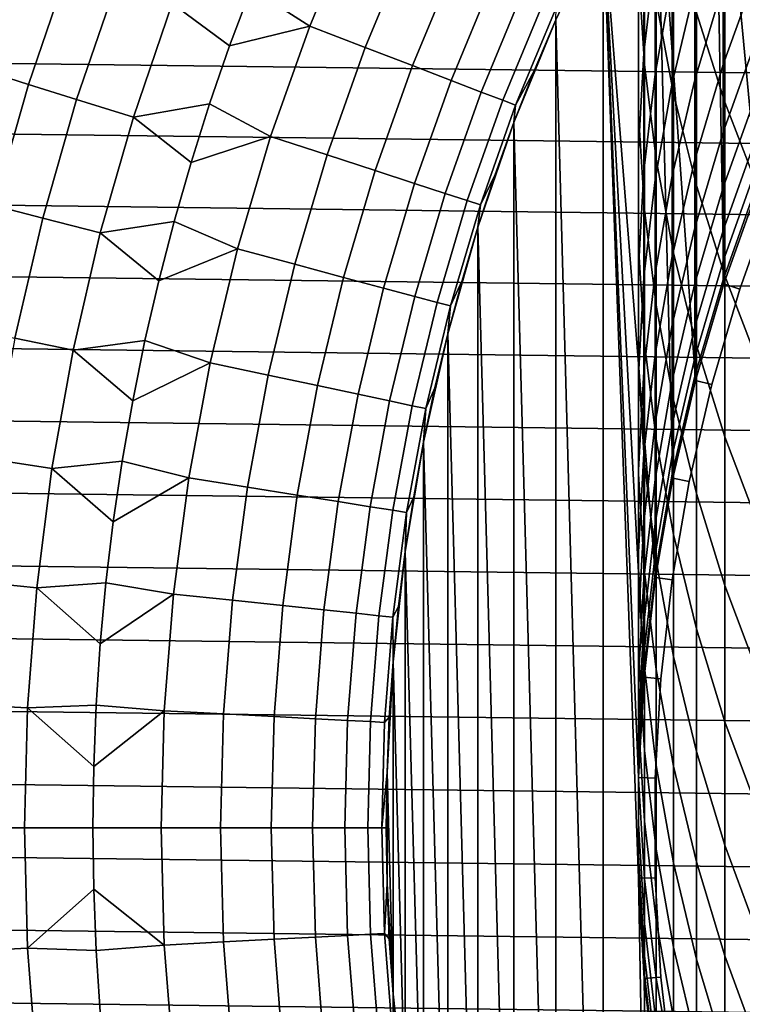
# Model space of a CAD drawing. Header units: metres. Extents: x -28 to 70, y -218 to 28.
# Tile 41 of 256: x -14 to -10, y -201 to -195. Entities that reach past the tile are written whole.
import ezdxf

# ---------------------------------------------------------------- set-up
doc = ezdxf.new("R2010")
doc.units = ezdxf.units.M
doc.layers.add('solid_10_261_432_XXX', color=7, linetype='CONTINUOUS')

msp = doc.modelspace()

# ---------------------------------------------------------------- linework, layer by layer
at = {"layer": 'solid_10_261_432_XXX'}
for points in [[(-9.55113, -195.638138, 327), (-9.669173, -192.893173, 327), (-10.045993, -193.436615, 327), (-9.784575, -196.190521, 327)], [(-9.986094, -196.755325, 327), (-10.045993, -193.436615, 327), (-10.392323, -194.000031, 327), (-10.155039, -197.330704, 327)], [(-9.986094, -196.755325, 327), (-9.784575, -196.190521, 327), (-10.045993, -193.436615, 327)], [(-10.495243, -193.947083, 420.974579), (-10.495243, -194.88063, 418.372559), (-10.460032, -195.447403, 418.567139), (-10.460032, -194.508286, 421.184692)], [(-10.290869, -197.91481, 327), (-10.392323, -194.000031, 327), (-10.707035, -194.581573, 327), (-10.393124, -198.505692, 327)], [(-10.290869, -197.91481, 327), (-10.155039, -197.330704, 327), (-10.392323, -194.000031, 327)], [(-10.395164, -194.027924, 415.209656), (-10.395164, -194.802582, 412.607605), (-10.462755, -195.376541, 412.769928), (-10.462755, -194.597183, 415.387726)], [(-10.390635, -194.04982, 423.999725), (-10.390635, -195.066681, 421.393738), (-10.287278, -195.620453, 421.601074), (-10.287278, -194.597672, 424.22226)], [(-10.150299, -194.038269, 427.049011), (-10.150299, -195.139145, 424.442169), (-9.980146, -195.672485, 424.658813), (-9.980146, -194.56543, 427.280243)], [(-10.293597, -194.233292, 412.446625), (-10.293597, -194.931747, 409.839996), (-10.395164, -195.505264, 409.985229), (-10.395164, -194.802582, 412.607605)], [(-10.496152, -194.312881, 418.177643), (-10.496152, -195.169205, 415.56662), (-10.495243, -195.742111, 415.745819), (-10.495243, -194.88063, 418.372559)], [(-10.158388, -194.364792, 409.696411), (-10.158388, -194.987411, 407.087189), (-10.293597, -195.558105, 407.215057), (-10.293597, -194.931747, 409.839996)], [(-9.989978, -194.425186, 406.961182), (-9.989978, -194.972412, 404.351318), (-10.158388, -195.537888, 404.461792), (-10.158388, -194.987411, 407.087189)], [(-9.788918, -194.417297, 404.242889), (-9.788918, -194.889633, 401.634277), (-9.989978, -195.447525, 401.727386), (-9.989978, -194.972412, 404.351318)], [(-10.460032, -194.508286, 421.184692), (-10.460032, -195.447403, 418.567139), (-10.390635, -196.011353, 418.760742), (-10.390635, -195.066681, 421.393738)], [(16.628319, -195.410721, 225.5), (-16.507376, -194.993103, 225.5), (-16.375933, -194.578629, 225.5), (16.507374, -194.993103, 225.5)], [(-12.456286, -195.218475, 301.256866), (-12.188971, -194.57312, 301.256866), (-12.668039, -194.653671, 299.928741), (-12.805872, -194.992798, 299.928741)], [(-12.125042, -195.345627, 302.601471), (-11.864834, -194.717438, 302.601471), (-12.188971, -194.57312, 301.256866), (-12.456286, -195.218475, 301.256866)], [(-10.989297, -195.179703, 327), (-10.707035, -194.581573, 327), (-10.852286, -194.878677, 310.857483), (-10.98928, -195.179657, 310.857483)], [(-10.707035, -205.418427, 327), (-10.707035, -194.581573, 327), (-10.989297, -195.179703, 327)], [(-10.495718, -200.29982, 327), (-10.707035, -194.581573, 327), (-10.707035, -205.418427, 327), (-10.392323, -205.999969, 327)], [(-10.461482, -199.101456, 327), (-10.393124, -198.505692, 327), (-10.707035, -194.581573, 327)], [(-10.495718, -199.70018, 327), (-10.461482, -199.101456, 327), (-10.707035, -194.581573, 327)], [(-10.495718, -200.29982, 327), (-10.495718, -199.70018, 327), (-10.707035, -194.581573, 327)], [(-10.462755, -194.597183, 415.387726), (-10.462755, -195.376541, 412.769928), (-10.496152, -195.953278, 412.933014), (-10.496152, -195.169205, 415.56662)], [(-10.287278, -194.597672, 424.22226), (-10.287278, -195.620453, 421.601074), (-10.150299, -196.167786, 421.806), (-10.150299, -195.139145, 424.442169)], [(-9.980146, -194.56543, 427.280243), (-9.980146, -195.672485, 424.658813), (-9.777374, -196.195953, 424.871429), (-9.777374, -195.08284, 427.507202)], [(-14.369709, -195.49147, 294.529877), (-14.122912, -194.769455, 294.529877), (-14.303328, -194.702637, 293.152618), (-14.553277, -195.433884, 293.152618)], [(-11.843924, -195.453537, 303.959106), (-11.589749, -194.839905, 303.959106), (-11.864834, -194.717438, 302.601471), (-12.125042, -195.345627, 302.601471)], [(-14.134085, -195.565399, 295.898407), (-13.891335, -194.855209, 295.898407), (-14.122912, -194.769455, 294.529877), (-14.369709, -195.49147, 294.529877)], [(-11.613377, -195.542038, 305.327637), (-11.364149, -194.940353, 305.327637), (-11.589749, -194.839905, 303.959106), (-11.843924, -195.453537, 303.959106)], [(-10.395164, -194.802582, 412.607605), (-10.395164, -195.505264, 409.985229), (-10.462755, -196.083466, 410.131653), (-10.462755, -195.376541, 412.769928)], [(-13.846776, -195.655548, 297.256012), (-13.608961, -194.959793, 297.256012), (-13.891335, -194.855209, 295.898407), (-14.134085, -195.565399, 295.898407)], [(-10.495243, -194.88063, 418.372559), (-10.495243, -195.742111, 415.745819), (-10.460032, -196.314041, 415.924713), (-10.460032, -195.447403, 418.567139)], [(-9.788918, -194.889633, 401.634277), (-9.788918, -195.289902, 399.013641), (-9.989978, -195.850143, 399.091339), (-9.989978, -195.447525, 401.727386)], [(-11.433764, -195.610992, 306.704865), (-11.188392, -195.0186, 306.704865), (-11.364149, -194.940353, 305.327637), (-11.613377, -195.542038, 305.327637)], [(-10.293597, -194.931747, 409.839996), (-10.293597, -195.558105, 407.215057), (-10.395164, -196.135406, 407.344452), (-10.395164, -195.505264, 409.985229)], [(16.738703, -195.831268, 225.5), (-16.628321, -195.410721, 225.5), (-16.507376, -194.993103, 225.5), (16.628319, -195.410721, 225.5)], [(-13.508237, -195.761765, 298.600616), (-13.276236, -195.083023, 298.600616), (-13.608961, -194.959793, 297.256012), (-13.846776, -195.655548, 297.256012)], [(-12.934628, -195.335464, 299.928741), (-12.805872, -194.992798, 299.928741), (-13.276236, -195.083023, 298.600616)], [(-12.456286, -195.218475, 301.256866), (-12.805872, -194.992798, 299.928741), (-12.934628, -195.335464, 299.928741)], [(-10.158388, -194.987411, 407.087189), (-10.158388, -195.537888, 404.461792), (-10.293597, -196.111893, 404.573914), (-10.293597, -195.558105, 407.215057)], [(-9.989978, -194.972412, 404.351318), (-9.989978, -195.447525, 401.727386), (-10.158388, -196.015839, 401.822205), (-10.158388, -195.537888, 404.461792)], [(-11.30537, -195.660278, 308.088684), (-11.062753, -195.074539, 308.088684), (-11.188392, -195.0186, 306.704865), (-11.433764, -195.610992, 306.704865)], [(-11.228397, -195.689819, 309.476868), (-10.987432, -195.108078, 309.476868), (-11.062753, -195.074539, 308.088684), (-11.30537, -195.660278, 308.088684)], [(-10.390635, -195.066681, 421.393738), (-10.390635, -196.011353, 418.760742), (-10.287278, -196.570618, 418.952728), (-10.287278, -195.620453, 421.601074)], [(-13.054217, -195.681442, 299.928741), (-12.934628, -195.335464, 299.928741), (-13.276236, -195.083023, 298.600616), (-13.508237, -195.761765, 298.600616)], [(-11.117929, -195.484283, 310.857483), (-10.98928, -195.179657, 310.857483), (-10.987432, -195.108078, 309.476868), (-11.228397, -195.689819, 309.476868)], [(-11.238118, -195.792313, 327), (-10.989297, -195.179703, 327), (-11.117929, -195.484283, 310.857483), (-11.238135, -195.792343, 310.857483)], [(-10.989297, -204.820297, 327), (-10.989297, -195.179703, 327), (-11.238118, -195.792313, 327)], [(-10.989297, -195.179703, 327), (-10.98928, -195.179657, 310.857483), (-11.117929, -195.484283, 310.857483)], [(-10.707035, -205.418427, 327), (-10.989297, -195.179703, 327), (-10.989297, -204.820297, 327)], [(-10.496152, -195.169205, 415.56662), (-10.496152, -195.953278, 412.933014), (-10.495243, -196.530899, 413.096344), (-10.495243, -195.742111, 415.745819)], [(-10.150299, -195.139145, 424.442169), (-10.150299, -196.167786, 421.806), (-9.980146, -196.706894, 422.007874), (-9.980146, -195.672485, 424.658813)], [(-12.689462, -195.876938, 301.256866), (-12.456286, -195.218475, 301.256866), (-12.934628, -195.335464, 299.928741), (-13.054217, -195.681442, 299.928741)], [(-12.352015, -195.986588, 302.601471), (-12.125042, -195.345627, 302.601471), (-12.456286, -195.218475, 301.256866), (-12.689462, -195.876938, 301.256866)], [(-9.788918, -195.289902, 399.013641), (-9.788918, -195.617813, 396.382965), (-9.989978, -196.179993, 396.44519), (-9.989978, -195.850143, 399.091339)], [(-12.065636, -196.079636, 303.959106), (-11.843924, -195.453537, 303.959106), (-12.125042, -195.345627, 302.601471), (-12.352015, -195.986588, 302.601471)], [(16.838461, -196.254501, 225.5), (-16.738705, -195.831268, 225.5), (-16.628321, -195.410721, 225.5), (16.738703, -195.831268, 225.5)], [(-10.462755, -195.376541, 412.769928), (-10.462755, -196.083466, 410.131653), (-10.496152, -196.664474, 410.278778), (-10.496152, -195.953278, 412.933014)], [(-11.830772, -196.155945, 305.327637), (-11.613377, -195.542038, 305.327637), (-11.843924, -195.453537, 303.959106), (-12.065636, -196.079636, 303.959106)], [(-11.238135, -195.792343, 310.857483), (-11.117929, -195.484283, 310.857483), (-11.228397, -195.689819, 309.476868)], [(-10.460032, -195.447403, 418.567139), (-10.460032, -196.314041, 415.924713), (-10.390635, -196.883102, 416.102692), (-10.390635, -196.011353, 418.760742)], [(-9.989978, -195.447525, 401.727386), (-9.989978, -195.850143, 399.091339), (-10.158388, -196.420853, 399.170471), (-10.158388, -196.015839, 401.822205)], [(-14.340552, -196.286972, 295.898407), (-14.134085, -195.565399, 295.898407), (-14.369709, -195.49147, 294.529877), (-14.579618, -196.225082, 294.529877)], [(-11.647798, -196.215408, 306.704865), (-11.433764, -195.610992, 306.704865), (-11.613377, -195.542038, 305.327637), (-11.830772, -196.155945, 305.327637)], [(-10.395164, -195.505264, 409.985229), (-10.395164, -196.135406, 407.344452), (-10.462755, -196.717422, 407.474884), (-10.462755, -196.083466, 410.131653)], [(-10.158388, -195.537888, 404.461792), (-10.158388, -196.015839, 401.822205), (-10.293597, -196.592712, 401.918457), (-10.293597, -196.111893, 404.573914)], [(-14.049047, -196.362457, 297.256012), (-13.846776, -195.655548, 297.256012), (-14.134085, -195.565399, 295.898407), (-14.340552, -196.286972, 295.898407)], [(-10.293597, -195.558105, 407.215057), (-10.293597, -196.111893, 404.573914), (-10.395164, -196.692551, 404.687317), (-10.395164, -196.135406, 407.344452)], [(-13.705563, -196.451385, 298.600616), (-13.508237, -195.761765, 298.600616), (-13.846776, -195.655548, 297.256012), (-14.049047, -196.362457, 297.256012)], [(-11.517, -196.257904, 308.088684), (-11.30537, -195.660278, 308.088684), (-11.433764, -195.610992, 306.704865), (-11.647798, -196.215408, 306.704865)], [(-11.438586, -196.283371, 309.476868), (-11.228397, -195.689819, 309.476868), (-11.30537, -195.660278, 308.088684), (-11.517, -196.257904, 308.088684)], [(-10.287278, -195.620453, 421.601074), (-10.287278, -196.570618, 418.952728), (-10.150299, -197.123398, 419.142517), (-10.150299, -196.167786, 421.806)], [(-9.788918, -195.617813, 396.382965), (-9.788918, -195.873123, 393.744263), (-9.989978, -196.436798, 393.790985), (-9.989978, -196.179993, 396.44519)], [(-13.164553, -196.030487, 299.928741), (-13.054217, -195.681442, 299.928741), (-13.508237, -195.761765, 298.600616)], [(-12.689462, -195.876938, 301.256866), (-13.054217, -195.681442, 299.928741), (-13.164553, -196.030487, 299.928741)], [(-11.349807, -196.103607, 310.857483), (-11.238135, -195.792343, 310.857483), (-11.228397, -195.689819, 309.476868), (-11.438586, -196.283371, 309.476868)], [(-9.980146, -195.672485, 424.658813), (-9.980146, -196.706894, 422.007874), (-9.777374, -197.236008, 422.205963), (-9.777374, -196.195953, 424.871429)], [(-13.265558, -196.382339, 299.928741), (-13.164553, -196.030487, 299.928741), (-13.508237, -195.761765, 298.600616), (-13.705563, -196.451385, 298.600616)], [(-10.495243, -195.742111, 415.745819), (-10.495243, -196.530899, 413.096344), (-10.460032, -197.107529, 413.259399), (-10.460032, -196.314041, 415.924713)], [(16.927511, -196.680084, 225.5), (-16.838461, -196.254517, 225.5), (-16.738705, -195.831268, 225.5), (16.838461, -196.254501, 225.5)], [(-11.452862, -196.417831, 327), (-11.238118, -195.792313, 327), (-11.349807, -196.103607, 310.857483), (-11.45286, -196.417816, 310.857483)], [(-11.238118, -204.207687, 327), (-11.238118, -195.792313, 327), (-11.452862, -196.417831, 327)], [(-11.238118, -195.792313, 327), (-11.238135, -195.792343, 310.857483), (-11.349807, -196.103607, 310.857483)], [(-10.989297, -204.820297, 327), (-11.238118, -195.792313, 327), (-11.238118, -204.207687, 327)], [(-12.887855, -196.546707, 301.256866), (-12.689462, -195.876938, 301.256866), (-13.164553, -196.030487, 299.928741), (-13.265558, -196.382339, 299.928741)], [(-12.545134, -196.638535, 302.601471), (-12.352015, -195.986588, 302.601471), (-12.689462, -195.876938, 301.256866), (-12.887855, -196.546707, 301.256866)], [(-9.989978, -195.850143, 399.091339), (-9.989978, -196.179993, 396.44519), (-10.158388, -196.752655, 396.508575), (-10.158388, -196.420853, 399.170471)], [(-9.788918, -195.873123, 393.744263), (-9.788918, -196.055618, 391.099548), (-9.989978, -196.620361, 391.130707), (-9.989978, -196.436798, 393.790985)], [(-10.496152, -195.953278, 412.933014), (-10.496152, -196.664474, 410.278778), (-10.495243, -197.246384, 410.426117), (-10.495243, -196.530899, 413.096344)], [(-12.254275, -196.716476, 303.959106), (-12.065636, -196.079636, 303.959106), (-12.352015, -195.986588, 302.601471), (-12.545134, -196.638535, 302.601471)], [(-10.390635, -196.011353, 418.760742), (-10.390635, -196.883102, 416.102692), (-10.287278, -197.447449, 416.279205), (-10.287278, -196.570618, 418.952728)], [(-10.158388, -196.015839, 401.822205), (-10.158388, -196.420853, 399.170471), (-10.293597, -197.000168, 399.250793), (-10.293597, -196.592712, 401.918457)], [(-9.788918, -196.055618, 391.099548), (-9.788918, -196.165176, 388.450775), (-9.989978, -196.73056, 388.46637), (-9.989978, -196.620361, 391.130707)], [(-12.015741, -196.780396, 305.327637), (-11.830772, -196.155945, 305.327637), (-12.065636, -196.079636, 303.959106), (-12.254275, -196.716476, 303.959106)], [(-11.45286, -196.417816, 310.857483), (-11.349807, -196.103607, 310.857483), (-11.438586, -196.283371, 309.476868)], [(-10.462755, -196.083466, 410.131653), (-10.462755, -196.717422, 407.474884), (-10.496152, -197.302261, 407.605957), (-10.496152, -196.664474, 410.278778)], [(-10.293597, -196.111893, 404.573914), (-10.293597, -196.592712, 401.918457), (-10.395164, -197.176254, 402.015839), (-10.395164, -196.692551, 404.687317)], [(-11.829906, -196.830185, 306.704865), (-11.647798, -196.215408, 306.704865), (-11.830772, -196.155945, 305.327637), (-12.015741, -196.780396, 305.327637)], [(-10.395164, -196.135406, 407.344452), (-10.395164, -196.692551, 404.687317), (-10.462755, -197.277939, 404.801666), (-10.462755, -196.717422, 407.474884)], [(-9.989978, -196.179993, 396.44519), (-9.989978, -196.436798, 393.790985), (-10.158388, -197.010986, 393.838562), (-10.158388, -196.752655, 396.508575)], [(-10.150299, -196.167786, 421.806), (-10.150299, -197.123398, 419.142517), (-9.980146, -197.667862, 419.329407), (-9.980146, -196.706894, 422.007874)], [(-9.788918, -196.165176, 388.450775), (-9.788918, -196.201706, 385.799988), (-9.986094, -196.755325, 385.799988), (-9.989978, -196.73056, 388.46637)], [(-9.784575, -196.190521, 327), (-9.986094, -196.755325, 327), (-9.986082, -196.75528, 346.200012), (-9.784574, -196.190521, 346.200012)], [(-9.784574, -196.190521, 346.399994), (-9.986082, -196.75528, 346.399994), (-9.788918, -196.201706, 385.799988), (-9.784573, -196.190521, 385.799988)], [(-9.691365, -196.226746, 346.299988), (-9.891003, -196.78627, 346.299988), (-9.986082, -196.75528, 346.399994), (-9.784574, -196.190521, 346.399994)], [(-9.891003, -196.78627, 346.299988), (-9.691365, -196.226746, 346.299988), (-9.784574, -196.190521, 346.200012), (-9.986082, -196.75528, 346.200012)], [(-11.697062, -196.865784, 308.088684), (-11.517, -196.257904, 308.088684), (-11.647798, -196.215408, 306.704865), (-11.829906, -196.830185, 306.704865)], [(-9.986082, -196.75528, 346.399994), (-9.986094, -196.755325, 385.799988), (-9.788918, -196.201706, 385.799988)], [(17.005808, -197.107773, 225.5), (-16.927511, -196.680084, 225.5), (-16.838461, -196.254517, 225.5), (16.927511, -196.680084, 225.5)], [(-14.215254, -197.07869, 297.256012), (-14.049047, -196.362457, 297.256012), (-14.340552, -196.286972, 295.898407), (-14.510208, -197.018082, 295.898407)], [(-11.617423, -196.887115, 309.476868), (-11.438586, -196.283371, 309.476868), (-11.517, -196.257904, 308.088684), (-11.697062, -196.865784, 308.088684)], [(-11.547216, -196.734756, 310.857483), (-11.45286, -196.417816, 310.857483), (-11.438586, -196.283371, 309.476868), (-11.617423, -196.887115, 309.476868)], [(-13.867705, -197.150116, 298.600616), (-13.705563, -196.451385, 298.600616), (-14.049047, -196.362457, 297.256012), (-14.215254, -197.07869, 297.256012)], [(-10.460032, -196.314041, 415.924713), (-10.460032, -197.107529, 413.259399), (-10.390635, -197.68129, 413.421631), (-10.390635, -196.883102, 416.102692)], [(-13.357161, -196.736755, 299.928741), (-13.265558, -196.382339, 299.928741), (-13.705563, -196.451385, 298.600616)], [(-12.887855, -196.546707, 301.256866), (-13.265558, -196.382339, 299.928741), (-13.357161, -196.736755, 299.928741)], [(-11.632806, -197.054184, 327), (-11.452862, -196.417831, 327), (-11.547216, -196.734756, 310.857483), (-11.632803, -197.054169, 310.857483)], [(-11.452862, -203.582169, 327), (-11.452862, -196.417831, 327), (-11.632806, -197.054184, 327)], [(-11.452862, -196.417831, 327), (-11.45286, -196.417816, 310.857483), (-11.547216, -196.734756, 310.857483)], [(-11.238118, -204.207687, 327), (-11.452862, -196.417831, 327), (-11.452862, -203.582169, 327)], [(-10.158388, -196.420853, 399.170471), (-10.158388, -196.752655, 396.508575), (-10.293597, -197.333969, 396.572906), (-10.293597, -197.000168, 399.250793)], [(-13.439297, -197.093491, 299.928741), (-13.357161, -196.736755, 299.928741), (-13.705563, -196.451385, 298.600616), (-13.867705, -197.150116, 298.600616)], [(-9.989978, -196.436798, 393.790985), (-9.989978, -196.620361, 391.130707), (-10.158388, -197.195663, 391.162445), (-10.158388, -197.010986, 393.838562)], [(-10.495243, -196.530899, 413.096344), (-10.495243, -197.246384, 410.426117), (-10.460032, -197.827286, 410.573242), (-10.460032, -197.107529, 413.259399)], [(-13.050924, -197.225937, 301.256866), (-12.887855, -196.546707, 301.256866), (-13.357161, -196.736755, 299.928741), (-13.439297, -197.093491, 299.928741)], [(-12.703866, -197.299713, 302.601471), (-12.545134, -196.638535, 302.601471), (-12.887855, -196.546707, 301.256866), (-13.050924, -197.225937, 301.256866)], [(-10.293597, -196.592712, 401.918457), (-10.293597, -197.000168, 399.250793), (-10.395164, -197.586182, 399.332062), (-10.395164, -197.176254, 402.015839)], [(-10.287278, -196.570618, 418.952728), (-10.287278, -197.447449, 416.279205), (-10.150299, -198.005249, 416.453674), (-10.150299, -197.123398, 419.142517)], [(-12.409328, -197.36232, 303.959106), (-12.254275, -196.716476, 303.959106), (-12.545134, -196.638535, 302.601471), (-12.703866, -197.299713, 302.601471)], [(-9.989978, -196.620361, 391.130707), (-9.989978, -196.73056, 388.46637), (-10.158388, -197.306503, 388.482239), (-10.158388, -197.195663, 391.162445)], [(17.073303, -197.537323, 225.5), (-17.005808, -197.107773, 225.5), (-16.927511, -196.680084, 225.5), (17.005808, -197.107773, 225.5)], [(-12.167775, -197.413666, 305.327637), (-12.015741, -196.780396, 305.327637), (-12.254275, -196.716476, 303.959106), (-12.409328, -197.36232, 303.959106)], [(-10.496152, -196.664474, 410.278778), (-10.496152, -197.302261, 407.605957), (-10.495243, -197.888016, 407.737213), (-10.495243, -197.246384, 410.426117)], [(-10.462755, -196.717422, 407.474884), (-10.462755, -197.277939, 404.801666), (-10.496152, -197.866165, 404.916565), (-10.496152, -197.302261, 407.605957)], [(-10.395164, -196.692551, 404.687317), (-10.395164, -197.176254, 402.015839), (-10.462755, -197.764587, 402.114014), (-10.462755, -197.277939, 404.801666)], [(-9.980146, -196.706894, 422.007874), (-9.980146, -197.667862, 419.329407), (-9.777374, -198.20224, 419.512878), (-9.777374, -197.236008, 422.205963)], [(-11.632803, -197.054169, 310.857483), (-11.547216, -196.734756, 310.857483), (-11.617423, -196.887115, 309.476868)], [(-10.158388, -196.752655, 396.508575), (-10.158388, -197.010986, 393.838562), (-10.293597, -197.593842, 393.886871), (-10.293597, -197.333969, 396.572906)], [(-9.989978, -196.73056, 388.46637), (-9.989978, -196.767303, 385.799988), (-10.155042, -197.330704, 385.799988), (-10.158388, -197.306503, 388.482239)], [(-9.986082, -196.75528, 346.399994), (-10.155051, -197.33075, 346.399994), (-9.989978, -196.767303, 385.799988), (-9.986094, -196.755325, 385.799988)], [(-9.891003, -196.78627, 346.299988), (-10.058329, -197.35614, 346.299988), (-10.155051, -197.33075, 346.399994), (-9.986082, -196.75528, 346.399994)], [(-10.058329, -197.35614, 346.299988), (-9.891003, -196.78627, 346.299988), (-9.986082, -196.75528, 346.200012), (-10.155051, -197.33075, 346.200012)], [(-9.986094, -196.755325, 327), (-10.155039, -197.330704, 327), (-10.155051, -197.33075, 346.200012), (-9.986082, -196.75528, 346.200012)], [(-10.155051, -197.33075, 346.399994), (-10.155042, -197.330704, 385.799988), (-9.989978, -196.767303, 385.799988)], [(-9.986094, -196.755325, 385.799988), (-9.989978, -196.767303, 385.799988), (-9.989978, -196.73056, 388.46637)], [(-11.979589, -197.453659, 306.704865), (-11.829906, -196.830185, 306.704865), (-12.015741, -196.780396, 305.327637), (-12.167775, -197.413666, 305.327637)], [(-11.845065, -197.482254, 308.088684), (-11.697062, -196.865784, 308.088684), (-11.829906, -196.830185, 306.704865), (-11.979589, -197.453659, 306.704865)], [(-11.764418, -197.49939, 309.476868), (-11.617423, -196.887115, 309.476868), (-11.697062, -196.865784, 308.088684), (-11.845065, -197.482254, 308.088684)], [(-11.709557, -197.375824, 310.857483), (-11.632803, -197.054169, 310.857483), (-11.617423, -196.887115, 309.476868), (-11.764418, -197.49939, 309.476868)], [(-10.390635, -196.883102, 416.102692), (-10.390635, -197.68129, 413.421631), (-10.287278, -198.25029, 413.58252), (-10.287278, -197.447449, 416.279205)], [(-10.293597, -197.000168, 399.250793), (-10.293597, -197.333969, 396.572906), (-10.395164, -197.921997, 396.638), (-10.395164, -197.586182, 399.332062)], [(-10.158388, -197.010986, 393.838562), (-10.158388, -197.195663, 391.162445), (-10.293597, -197.779617, 391.194641), (-10.293597, -197.593842, 393.886871)], [(-11.777418, -197.699478, 327), (-11.632806, -197.054184, 327), (-11.709557, -197.375824, 310.857483), (-11.777418, -197.699478, 310.857483)], [(-11.632806, -202.945816, 327), (-11.632806, -197.054184, 327), (-11.777418, -197.699478, 327)], [(-11.632806, -197.054184, 327), (-11.632803, -197.054169, 310.857483), (-11.709557, -197.375824, 310.857483)], [(-11.452862, -203.582169, 327), (-11.632806, -197.054184, 327), (-11.632806, -202.945816, 327)], [(17.129948, -197.968399, 225.5), (-17.073305, -197.537323, 225.5), (-17.005808, -197.107773, 225.5), (17.073303, -197.537323, 225.5)], [(-13.994251, -197.856155, 298.600616), (-13.867705, -197.150116, 298.600616), (-14.215254, -197.07869, 297.256012), (-14.344971, -197.802429, 297.256012)], [(-13.511907, -197.452286, 299.928741), (-13.439297, -197.093491, 299.928741), (-13.867705, -197.150116, 298.600616)], [(-13.050924, -197.225937, 301.256866), (-13.439297, -197.093491, 299.928741), (-13.511907, -197.452286, 299.928741)], [(-10.460032, -197.107529, 413.259399), (-10.460032, -197.827286, 410.573242), (-10.390635, -198.405289, 410.719604), (-10.390635, -197.68129, 413.421631)], [(-10.150299, -197.123398, 419.142517), (-10.150299, -198.005249, 416.453674), (-9.980146, -198.554657, 416.625519), (-9.980146, -197.667862, 419.329407)], [(-13.57494, -197.812881, 299.928741), (-13.511907, -197.452286, 299.928741), (-13.867705, -197.150116, 298.600616), (-13.994251, -197.856155, 298.600616)], [(-10.395164, -197.176254, 402.015839), (-10.395164, -197.586182, 399.332062), (-10.462755, -198.176987, 399.414001), (-10.462755, -197.764587, 402.114014)], [(-13.178221, -197.912781, 301.256866), (-13.050924, -197.225937, 301.256866), (-13.511907, -197.452286, 299.928741), (-13.57494, -197.812881, 299.928741)], [(-12.827778, -197.968277, 302.601471), (-12.703866, -197.299713, 302.601471), (-13.050924, -197.225937, 301.256866), (-13.178221, -197.912781, 301.256866)], [(-10.495243, -197.246384, 410.426117), (-10.495243, -197.888016, 407.737213), (-10.460032, -198.472748, 407.868256), (-10.460032, -197.827286, 410.573242)], [(-10.158388, -197.195663, 391.162445), (-10.158388, -197.306503, 388.482239), (-10.293597, -197.891144, 388.498352), (-10.293597, -197.779617, 391.194641)], [(-12.530367, -198.015381, 303.959106), (-12.409328, -197.36232, 303.959106), (-12.703866, -197.299713, 302.601471), (-12.827778, -197.968277, 302.601471)], [(-10.462755, -197.277939, 404.801666), (-10.462755, -197.764587, 402.114014), (-10.496152, -198.355759, 402.212677), (-10.496152, -197.866165, 404.916565)], [(-10.496152, -197.302261, 407.605957), (-10.496152, -197.866165, 404.916565), (-10.495243, -198.455307, 405.031647), (-10.495243, -197.888016, 407.737213)], [(-10.158388, -197.306503, 388.482239), (-10.158388, -197.343475, 385.799988), (-10.290867, -197.914795, 385.799988), (-10.293597, -197.891144, 388.498352)], [(-10.155042, -197.330704, 385.799988), (-10.158388, -197.343475, 385.799988), (-10.158388, -197.306503, 388.482239)], [(-12.286458, -198.054016, 305.327637), (-12.167775, -197.413666, 305.327637), (-12.409328, -197.36232, 303.959106), (-12.530367, -198.015381, 303.959106)], [(-10.293597, -197.333969, 396.572906), (-10.293597, -197.593842, 393.886871), (-10.395164, -198.183441, 393.935699), (-10.395164, -197.921997, 396.638)], [(-10.155039, -197.330704, 327), (-10.290869, -197.91481, 327), (-10.290859, -197.914764, 346.200012), (-10.155051, -197.33075, 346.200012)], [(-10.155051, -197.33075, 346.399994), (-10.290859, -197.914764, 346.399994), (-10.290867, -197.914795, 385.799988), (-10.158388, -197.343475, 385.799988)], [(-10.058329, -197.35614, 346.299988), (-10.192858, -197.934647, 346.299988), (-10.290859, -197.914764, 346.399994), (-10.155051, -197.33075, 346.399994)], [(-10.192858, -197.934647, 346.299988), (-10.058329, -197.35614, 346.299988), (-10.155051, -197.33075, 346.200012), (-10.290859, -197.914764, 346.200012)], [(-10.155051, -197.33075, 346.399994), (-10.158388, -197.343475, 385.799988), (-10.155042, -197.330704, 385.799988)], [(-12.096436, -198.084106, 306.704865), (-11.979589, -197.453659, 306.704865), (-12.167775, -197.413666, 305.327637), (-12.286458, -198.054016, 305.327637)], [(-11.777418, -197.699478, 310.857483), (-11.709557, -197.375824, 310.857483), (-11.764418, -197.49939, 309.476868)], [(-11.9606, -198.105621, 308.088684), (-11.845065, -197.482254, 308.088684), (-11.979589, -197.453659, 306.704865), (-12.096436, -198.084106, 306.704865)], [(-11.879166, -198.11853, 309.476868), (-11.764418, -197.49939, 309.476868), (-11.845065, -197.482254, 308.088684), (-11.9606, -198.105621, 308.088684)], [(-10.287278, -197.447449, 416.279205), (-10.287278, -198.25029, 413.58252), (-10.150299, -198.812668, 413.741577), (-10.150299, -198.005249, 416.453674)], [(17.175709, -198.400772, 225.5), (-17.129948, -197.968414, 225.5), (-17.073305, -197.537323, 225.5), (17.129948, -197.968399, 225.5)], [(-11.836335, -198.024872, 310.857483), (-11.777418, -197.699478, 310.857483), (-11.764418, -197.49939, 309.476868), (-11.879166, -198.11853, 309.476868)], [(-10.395164, -197.586182, 399.332062), (-10.395164, -197.921997, 396.638), (-10.462755, -198.514832, 396.703613), (-10.462755, -198.176987, 399.414001)], [(-10.293597, -197.593842, 393.886871), (-10.293597, -197.779617, 391.194641), (-10.395164, -198.370346, 391.227234), (-10.395164, -198.183441, 393.935699)], [(-11.886267, -198.351776, 327), (-11.777418, -197.699478, 327), (-11.836335, -198.024872, 310.857483), (-11.886265, -198.351761, 310.857483)], [(-11.777418, -202.300522, 327), (-11.777418, -197.699478, 327), (-11.886267, -198.351776, 327)], [(-11.777418, -197.699478, 327), (-11.777418, -197.699478, 310.857483), (-11.836335, -198.024872, 310.857483)], [(-11.632806, -202.945816, 327), (-11.777418, -197.699478, 327), (-11.777418, -202.300522, 327)], [(-10.390635, -197.68129, 413.421631), (-10.390635, -198.405289, 410.719604), (-10.287278, -198.978516, 410.864777), (-10.287278, -198.25029, 413.58252)], [(-9.980146, -197.667862, 419.329407), (-9.980146, -198.554657, 416.625519), (-9.777374, -199.093887, 416.794159), (-9.777374, -198.20224, 419.512878)], [(-10.462755, -197.764587, 402.114014), (-10.462755, -198.176987, 399.414001), (-10.496152, -198.770645, 399.496307), (-10.496152, -198.355759, 402.212677)], [(-14.084873, -198.567703, 298.600616), (-13.994251, -197.856155, 298.600616), (-14.344971, -197.802429, 297.256012), (-14.437864, -198.531815, 297.256012)], [(-13.628351, -198.175018, 299.928741), (-13.57494, -197.812881, 299.928741), (-13.994251, -197.856155, 298.600616)], [(-13.178221, -197.912781, 301.256866), (-13.57494, -197.812881, 299.928741), (-13.628351, -198.175018, 299.928741)], [(-10.460032, -197.827286, 410.573242), (-10.460032, -198.472748, 407.868256), (-10.390635, -199.054581, 407.998657), (-10.390635, -198.405289, 410.719604)], [(-10.293597, -197.779617, 391.194641), (-10.293597, -197.891144, 388.498352), (-10.395164, -198.482529, 388.514648), (-10.395164, -198.370346, 391.227234)], [(-13.672104, -198.538467, 299.928741), (-13.628351, -198.175018, 299.928741), (-13.994251, -197.856155, 298.600616), (-14.084873, -198.567703, 298.600616)], [(-10.496152, -197.866165, 404.916565), (-10.496152, -198.355759, 402.212677), (-10.495243, -198.947845, 402.311462), (-10.495243, -198.455307, 405.031647)], [(-10.495243, -197.888016, 407.737213), (-10.495243, -198.455307, 405.031647), (-10.460032, -199.043442, 405.146515), (-10.460032, -198.472748, 407.868256)], [(-10.293597, -197.891144, 388.498352), (-10.293597, -197.928314, 385.799988), (-10.393126, -198.505692, 385.799988), (-10.395164, -198.482529, 388.514648)], [(-10.290867, -197.914795, 385.799988), (-10.293597, -197.928314, 385.799988), (-10.293597, -197.891144, 388.498352)], [(-13.269398, -198.605331, 301.256866), (-13.178221, -197.912781, 301.256866), (-13.628351, -198.175018, 299.928741), (-13.672104, -198.538467, 299.928741)], [(-12.91653, -198.642426, 302.601471), (-12.827778, -197.968277, 302.601471), (-13.178221, -197.912781, 301.256866), (-13.269398, -198.605331, 301.256866)], [(-10.395164, -197.921997, 396.638), (-10.395164, -198.183441, 393.935699), (-10.462755, -198.777863, 393.984955), (-10.462755, -198.514832, 396.703613)], [(-10.290859, -197.914764, 346.399994), (-10.393135, -198.505768, 346.399994), (-10.293597, -197.928314, 385.799988), (-10.290867, -197.914795, 385.799988)], [(-10.192858, -197.934647, 346.299988), (-10.294153, -198.519989, 346.299988), (-10.393135, -198.505768, 346.399994), (-10.290859, -197.914764, 346.399994)], [(-10.294153, -198.519989, 346.299988), (-10.192858, -197.934647, 346.299988), (-10.290859, -197.914764, 346.200012), (-10.393135, -198.505768, 346.200012)], [(-10.290869, -197.91481, 327), (-10.393124, -198.505692, 327), (-10.393135, -198.505768, 346.200012), (-10.290859, -197.914764, 346.200012)], [(-10.393135, -198.505768, 346.399994), (-10.393126, -198.505692, 385.799988), (-10.293597, -197.928314, 385.799988)], [(17.210562, -198.834198, 225.5), (-17.175709, -198.400772, 225.5), (-17.129948, -197.968414, 225.5), (17.175709, -198.400772, 225.5)], [(-12.617062, -198.673889, 303.959106), (-12.530367, -198.015381, 303.959106), (-12.827778, -197.968277, 302.601471), (-12.91653, -198.642426, 302.601471)], [(-10.150299, -198.005249, 416.453674), (-10.150299, -198.812668, 413.741577), (-9.980146, -199.366608, 413.898193), (-9.980146, -198.554657, 416.625519)], [(-12.371465, -198.699707, 305.327637), (-12.286458, -198.054016, 305.327637), (-12.530367, -198.015381, 303.959106), (-12.617062, -198.673889, 303.959106)], [(-12.180128, -198.719818, 306.704865), (-12.096436, -198.084106, 306.704865), (-12.286458, -198.054016, 305.327637), (-12.371465, -198.699707, 305.327637)], [(-11.886265, -198.351761, 310.857483), (-11.836335, -198.024872, 310.857483), (-11.879166, -198.11853, 309.476868)], [(-12.043352, -198.734192, 308.088684), (-11.9606, -198.105621, 308.088684), (-12.096436, -198.084106, 306.704865), (-12.180128, -198.719818, 306.704865)], [(-11.961355, -198.742813, 309.476868), (-11.879166, -198.11853, 309.476868), (-11.9606, -198.105621, 308.088684), (-12.043352, -198.734192, 308.088684)], [(-11.927168, -198.679901, 310.857483), (-11.886265, -198.351761, 310.857483), (-11.879166, -198.11853, 309.476868), (-11.961355, -198.742813, 309.476868)], [(-10.462755, -198.176987, 399.414001), (-10.462755, -198.514832, 396.703613), (-10.496152, -199.110535, 396.769562), (-10.496152, -198.770645, 399.496307)], [(-10.395164, -198.183441, 393.935699), (-10.395164, -198.370346, 391.227234), (-10.462755, -198.965897, 391.260101), (-10.462755, -198.777863, 393.984955)], [(-10.287278, -198.25029, 413.58252), (-10.287278, -198.978516, 410.864777), (-10.150299, -199.545074, 411.00824), (-10.150299, -198.812668, 413.741577)], [(-11.959011, -199.009018, 327), (-11.886267, -198.351776, 327), (-11.886265, -198.351761, 310.857483), (-11.927168, -198.679901, 310.857483)], [(-11.886267, -201.648224, 327), (-11.886267, -198.351776, 327), (-11.959011, -199.009018, 327)], [(-11.777418, -202.300522, 327), (-11.886267, -198.351776, 327), (-11.886267, -201.648224, 327)], [(-10.496152, -198.355759, 402.212677), (-10.496152, -198.770645, 399.496307), (-10.495243, -199.365234, 399.578766), (-10.495243, -198.947845, 402.311462)], [(17.234476, -199.268341, 225.5), (-17.210562, -198.834213, 225.5), (-17.175709, -198.400772, 225.5), (17.210562, -198.834198, 225.5)], [(-10.395164, -198.370346, 391.227234), (-10.395164, -198.482529, 388.514648), (-10.462755, -199.078766, 388.531097), (-10.462755, -198.965897, 391.260101)], [(-10.390635, -198.405289, 410.719604), (-10.390635, -199.054581, 407.998657), (-10.287278, -199.631577, 408.12796), (-10.287278, -198.978516, 410.864777)], [(-10.495243, -198.455307, 405.031647), (-10.495243, -198.947845, 402.311462), (-10.460032, -199.53891, 402.410095), (-10.460032, -199.043442, 405.146515)], [(-10.460032, -198.472748, 407.868256), (-10.460032, -199.043442, 405.146515), (-10.390635, -199.628632, 405.260834), (-10.390635, -199.054581, 407.998657)], [(-14.139339, -199.282928, 298.600616), (-14.084873, -198.567703, 298.600616), (-14.437864, -198.531815, 297.256012), (-14.493695, -199.264969, 297.256012)], [(-13.706165, -198.902939, 299.928741), (-13.672104, -198.538467, 299.928741), (-14.084873, -198.567703, 298.600616)], [(-13.269398, -198.605331, 301.256866), (-13.672104, -198.538467, 299.928741), (-13.706165, -198.902939, 299.928741)], [(-10.462755, -198.514832, 396.703613), (-10.462755, -198.777863, 393.984955), (-10.496152, -199.375168, 394.034454), (-10.496152, -199.110535, 396.769562)], [(-10.395164, -198.482529, 388.514648), (-10.395164, -198.519943, 385.799988), (-10.461483, -199.101456, 385.799988), (-10.462755, -199.078766, 388.531097)], [(-10.393135, -198.505768, 346.399994), (-10.461478, -199.10141, 346.399994), (-10.461483, -199.101456, 385.799988), (-10.395164, -198.519943, 385.799988)], [(-10.393124, -198.505692, 327), (-10.461482, -199.101456, 327), (-10.461478, -199.10141, 346.200012), (-10.393135, -198.505768, 346.200012)], [(-10.294153, -198.519989, 346.299988), (-10.361845, -199.109955, 346.299988), (-10.461478, -199.10141, 346.399994), (-10.393135, -198.505768, 346.399994)], [(-10.361845, -199.109955, 346.299988), (-10.294153, -198.519989, 346.299988), (-10.393135, -198.505768, 346.200012), (-10.461478, -199.10141, 346.200012)], [(-10.393126, -198.505692, 385.799988), (-10.395164, -198.519943, 385.799988), (-10.395164, -198.482529, 388.514648)], [(-10.393135, -198.505768, 346.399994), (-10.395164, -198.519943, 385.799988), (-10.393126, -198.505692, 385.799988)], [(-13.730512, -199.268188, 299.928741), (-13.706165, -198.902939, 299.928741), (-14.084873, -198.567703, 298.600616), (-14.139339, -199.282928, 298.600616)], [(-9.980146, -198.554657, 416.625519), (-9.980146, -199.366608, 413.898193), (-9.777374, -199.910278, 414.051941), (-9.777374, -199.093887, 416.794159)], [(-13.324203, -199.301712, 301.256866), (-13.269398, -198.605331, 301.256866), (-13.706165, -198.902939, 299.928741), (-13.730512, -199.268188, 299.928741)], [(-12.969879, -199.320282, 302.601471), (-12.91653, -198.642426, 302.601471), (-13.269398, -198.605331, 301.256866), (-13.324203, -199.301712, 301.256866)], [(-12.669173, -199.336044, 303.959106), (-12.617062, -198.673889, 303.959106), (-12.91653, -198.642426, 302.601471), (-12.969879, -199.320282, 302.601471)], [(-12.422563, -199.348969, 305.327637), (-12.371465, -198.699707, 305.327637), (-12.617062, -198.673889, 303.959106), (-12.669173, -199.336044, 303.959106)], [(-12.230435, -199.359024, 306.704865), (-12.180128, -198.719818, 306.704865), (-12.371465, -198.699707, 305.327637), (-12.422563, -199.348969, 305.327637)], [(-11.959014, -199.009048, 310.857483), (-11.927168, -198.679901, 310.857483), (-11.961355, -198.742813, 309.476868)], [(-11.959011, -199.009018, 327), (-11.927168, -198.679901, 310.857483), (-11.959014, -199.009048, 310.857483)], [(-12.093095, -199.366226, 308.088684), (-12.043352, -198.734192, 308.088684), (-12.180128, -198.719818, 306.704865), (-12.230435, -199.359024, 306.704865)], [(-12.010758, -199.370544, 309.476868), (-11.961355, -198.742813, 309.476868), (-12.043352, -198.734192, 308.088684), (-12.093095, -199.366226, 308.088684)], [(-11.981778, -199.338943, 310.857483), (-11.959014, -199.009048, 310.857483), (-11.961355, -198.742813, 309.476868), (-12.010758, -199.370544, 309.476868)], [(-10.496152, -198.770645, 399.496307), (-10.496152, -199.110535, 396.769562), (-10.495243, -199.707169, 396.835602), (-10.495243, -199.365234, 399.578766)], [(17.247442, -199.702942, 225.5), (-17.234476, -199.268341, 225.5), (-17.210562, -198.834213, 225.5), (17.234476, -199.268341, 225.5)], [(-10.462755, -198.777863, 393.984955), (-10.462755, -198.965897, 391.260101), (-10.496152, -199.564331, 391.293121), (-10.496152, -199.375168, 394.034454)], [(-10.150299, -198.812668, 413.741577), (-10.150299, -199.545074, 411.00824), (-9.980146, -200.103104, 411.149536), (-9.980146, -199.366608, 413.898193)], [(-10.495243, -198.947845, 402.311462), (-10.495243, -199.365234, 399.578766), (-10.460032, -199.958801, 399.661072), (-10.460032, -199.53891, 402.410095)], [(-11.995443, -199.669357, 327), (-11.959011, -199.009018, 327), (-11.981778, -199.338943, 310.857483), (-11.995443, -199.669342, 310.857483)], [(-11.959011, -200.990982, 327), (-11.959011, -199.009018, 327), (-11.995443, -199.669357, 327)], [(-11.959011, -199.009018, 327), (-11.959014, -199.009048, 310.857483), (-11.981778, -199.338943, 310.857483)], [(-11.886267, -201.648224, 327), (-11.959011, -199.009018, 327), (-11.959011, -200.990982, 327)], [(-10.462755, -198.965897, 391.260101), (-10.462755, -199.078766, 388.531097), (-10.496152, -199.677887, 388.547607), (-10.496152, -199.564331, 391.293121)], [(-10.287278, -198.978516, 410.864777), (-10.287278, -199.631577, 408.12796), (-10.150299, -200.201874, 408.255768), (-10.150299, -199.545074, 411.00824)], [(-10.460032, -199.043442, 405.146515), (-10.460032, -199.53891, 402.410095), (-10.390635, -200.127029, 402.50824), (-10.390635, -199.628632, 405.260834)], [(-10.390635, -199.054581, 407.998657), (-10.390635, -199.628632, 405.260834), (-10.287278, -200.208969, 405.374207), (-10.287278, -199.631577, 408.12796)], [(-10.462755, -199.078766, 388.531097), (-10.462755, -199.116409, 385.799988), (-10.495718, -199.700165, 385.799988), (-10.496152, -199.677887, 388.547607)], [(-10.496152, -199.110535, 396.769562), (-10.496152, -199.375168, 394.034454), (-10.495243, -199.973389, 394.084045), (-10.495243, -199.707169, 396.835602)], [(-10.461478, -199.10141, 346.399994), (-10.49572, -199.700226, 346.399994), (-10.462755, -199.116409, 385.799988), (-10.461483, -199.101456, 385.799988)], [(-10.361845, -199.109955, 346.299988), (-10.395761, -199.70311, 346.299988), (-10.49572, -199.700226, 346.399994), (-10.461478, -199.10141, 346.399994)], [(-10.395761, -199.70311, 346.299988), (-10.361845, -199.109955, 346.299988), (-10.461478, -199.10141, 346.200012), (-10.49572, -199.700226, 346.200012)], [(-10.461482, -199.101456, 327), (-10.495718, -199.70018, 327), (-10.49572, -199.700226, 346.200012), (-10.461478, -199.10141, 346.200012)], [(-10.49572, -199.700226, 346.399994), (-10.495718, -199.700165, 385.799988), (-10.462755, -199.116409, 385.799988)], [(-10.461483, -199.101456, 385.799988), (-10.462755, -199.116409, 385.799988), (-10.462755, -199.078766, 388.531097)], [(17.249451, -200.137772, 225.5), (-17.247442, -199.702942, 225.5), (-17.234476, -199.268341, 225.5), (17.247442, -199.702942, 225.5)], [(-14.157511, -200, 298.600616), (-14.139339, -199.282928, 298.600616), (-14.493695, -199.264969, 297.256012), (-14.512322, -200, 297.256012)], [(-13.75, -200, 299.928741), (-13.745127, -199.633972, 299.928741), (-14.139339, -199.282928, 298.600616), (-14.157511, -200, 298.600616)], [(-13.745127, -199.633972, 299.928741), (-13.730512, -199.268188, 299.928741), (-14.139339, -199.282928, 298.600616)], [(-13.342489, -200, 301.256866), (-13.324203, -199.301712, 301.256866), (-13.745127, -199.633972, 299.928741), (-13.75, -200, 299.928741)], [(-13.324203, -199.301712, 301.256866), (-13.730512, -199.268188, 299.928741), (-13.745127, -199.633972, 299.928741)], [(-12.987678, -200, 302.601471), (-12.969879, -199.320282, 302.601471), (-13.324203, -199.301712, 301.256866), (-13.342489, -200, 301.256866)], [(-12.68656, -200, 303.959106), (-12.669173, -199.336044, 303.959106), (-12.969879, -199.320282, 302.601471), (-12.987678, -200, 302.601471)], [(-12.43961, -200, 305.327637), (-12.422563, -199.348969, 305.327637), (-12.669173, -199.336044, 303.959106), (-12.68656, -200, 303.959106)], [(-12.247219, -200, 306.704865), (-12.230435, -199.359024, 306.704865), (-12.422563, -199.348969, 305.327637), (-12.43961, -200, 305.327637)], [(-12.109691, -200, 308.088684), (-12.093095, -199.366226, 308.088684), (-12.230435, -199.359024, 306.704865), (-12.247219, -200, 306.704865)], [(-11.981778, -199.338943, 310.857483), (-12.010758, -199.370544, 309.476868), (-12.027242, -200, 309.476868), (-11.995443, -199.669342, 310.857483)], [(-12.027242, -200, 309.476868), (-12.010758, -199.370544, 309.476868), (-12.093095, -199.366226, 308.088684), (-12.109691, -200, 308.088684)], [(-10.496152, -199.375168, 394.034454), (-10.496152, -199.564331, 391.293121), (-10.495243, -200.163696, 391.326172), (-10.495243, -199.973389, 394.084045)], [(-10.495243, -199.365234, 399.578766), (-10.495243, -199.707169, 396.835602), (-10.460032, -200.30278, 396.90152), (-10.460032, -199.958801, 399.661072)], [(-9.980146, -199.366608, 413.898193), (-9.980146, -200.103104, 411.149536), (-9.777374, -200.650818, 411.288239), (-9.777374, -199.910278, 414.051941)], [(-10.496152, -199.564331, 391.293121), (-10.496152, -199.677887, 388.547607), (-10.495243, -200.277939, 388.564148), (-10.495243, -200.163696, 391.326172)], [(-10.460032, -199.53891, 402.410095), (-10.460032, -199.958801, 399.661072), (-10.390635, -200.549408, 399.742981), (-10.390635, -200.127029, 402.50824)], [(-10.150299, -199.545074, 411.00824), (-10.150299, -200.201874, 408.255768), (-9.980146, -200.763596, 408.381653), (-9.980146, -200.103104, 411.149536)], [(-10.390635, -199.628632, 405.260834), (-10.390635, -200.127029, 402.50824), (-10.287278, -200.710281, 402.60556), (-10.287278, -200.208969, 405.374207)], [(-10.287278, -199.631577, 408.12796), (-10.287278, -200.208969, 405.374207), (-10.150299, -200.782578, 405.486237), (-10.150299, -200.201874, 408.255768)], [(17.240498, -200.572479, 225.5), (-17.249451, -200.137756, 225.5), (-17.247442, -199.702942, 225.5), (17.249451, -200.137772, 225.5)], [(-12, -200, 310.857483), (-11.995443, -199.669342, 310.857483), (-12.027242, -200, 309.476868)], [(-11.995443, -199.669357, 327), (-11.995443, -199.669342, 310.857483), (-12, -200, 310.857483)], [(-11.995443, -200.330643, 327), (-11.995443, -199.669357, 327), (-12, -200, 310.857483), (-11.995443, -200.330658, 310.857483)], [(-11.959011, -200.990982, 327), (-11.995443, -199.669357, 327), (-11.995443, -200.330643, 327)], [(-10.496152, -199.677887, 388.547607), (-10.496152, -199.715744, 385.799988), (-10.495718, -200.299835, 385.799988), (-10.495243, -200.277939, 388.564148)], [(-10.495718, -199.700165, 385.799988), (-10.496152, -199.715744, 385.799988), (-10.496152, -199.677887, 388.547607)], [(-10.49572, -199.700226, 346.399994), (-10.496152, -199.715744, 385.799988), (-10.495718, -199.700165, 385.799988)], [(-10.49572, -199.700226, 346.399994), (-10.49572, -200.299774, 346.399994), (-10.495718, -200.299835, 385.799988), (-10.496152, -199.715744, 385.799988)], [(-10.495718, -199.70018, 327), (-10.495718, -200.29982, 327), (-10.49572, -200.299774, 346.200012), (-10.49572, -199.700226, 346.200012)], [(-10.395761, -199.70311, 346.299988), (-10.395761, -200.29689, 346.299988), (-10.49572, -200.299774, 346.399994), (-10.49572, -199.700226, 346.399994)], [(-10.395761, -200.29689, 346.299988), (-10.395761, -199.70311, 346.299988), (-10.49572, -199.700226, 346.200012), (-10.49572, -200.299774, 346.200012)], [(-10.495243, -199.707169, 396.835602), (-10.495243, -199.973389, 394.084045), (-10.460032, -200.570587, 394.133514), (-10.460032, -200.30278, 396.90152)], [(-14.139339, -200.717072, 298.600616), (-14.157511, -200, 298.600616), (-14.512322, -200, 297.256012), (-14.493695, -200.735031, 297.256012)], [(-13.745127, -200.366028, 299.928741), (-13.75, -200, 299.928741), (-14.157511, -200, 298.600616), (-14.139339, -200.717072, 298.600616)], [(-13.324203, -200.698288, 301.256866), (-13.342489, -200, 301.256866), (-13.75, -200, 299.928741), (-13.745127, -200.366028, 299.928741)], [(-12.969879, -200.679718, 302.601471), (-12.987678, -200, 302.601471), (-13.342489, -200, 301.256866), (-13.324203, -200.698288, 301.256866)], [(-12.669173, -200.663956, 303.959106), (-12.68656, -200, 303.959106), (-12.987678, -200, 302.601471), (-12.969879, -200.679718, 302.601471)], [(-12.422563, -200.651031, 305.327637), (-12.43961, -200, 305.327637), (-12.68656, -200, 303.959106), (-12.669173, -200.663956, 303.959106)], [(-12.230435, -200.640976, 306.704865), (-12.247219, -200, 306.704865), (-12.43961, -200, 305.327637), (-12.422563, -200.651031, 305.327637)], [(-12.093095, -200.633774, 308.088684), (-12.109691, -200, 308.088684), (-12.247219, -200, 306.704865), (-12.230435, -200.640976, 306.704865)], [(-12.010758, -200.629456, 309.476868), (-12.027242, -200, 309.476868), (-12.109691, -200, 308.088684), (-12.093095, -200.633774, 308.088684)], [(-11.995443, -200.330658, 310.857483), (-12, -200, 310.857483), (-12.027242, -200, 309.476868), (-12.010758, -200.629456, 309.476868)], [(-10.495243, -199.973389, 394.084045), (-10.495243, -200.163696, 391.326172), (-10.460032, -200.762024, 391.359192), (-10.460032, -200.570587, 394.133514)], [(-10.460032, -199.958801, 399.661072), (-10.460032, -200.30278, 396.90152), (-10.390635, -200.895416, 396.967102), (-10.390635, -200.549408, 399.742981)], [(-9.980146, -200.103104, 411.149536), (-9.980146, -200.763596, 408.381653), (-9.777374, -201.314911, 408.505188), (-9.777374, -200.650818, 411.288239)], [(17.220594, -201.00679, 225.5), (-17.240498, -200.572479, 225.5), (-17.249451, -200.137756, 225.5), (17.240498, -200.572479, 225.5)], [(-10.495243, -200.163696, 391.326172), (-10.495243, -200.277939, 388.564148), (-10.460032, -200.876953, 388.580658), (-10.460032, -200.762024, 391.359192)], [(-10.390635, -200.127029, 402.50824), (-10.390635, -200.549408, 399.742981), (-10.287278, -201.135117, 399.824188), (-10.287278, -200.710281, 402.60556)], [(-10.287278, -200.208969, 405.374207), (-10.287278, -200.710281, 402.60556), (-10.150299, -201.286743, 402.701782), (-10.150299, -200.782578, 405.486237)], [(-10.150299, -200.201874, 408.255768), (-10.150299, -200.782578, 405.486237), (-9.980146, -201.347549, 405.596588), (-9.980146, -200.763596, 408.381653)], [(-10.395761, -200.29689, 346.299988), (-10.361845, -200.890045, 346.299988), (-10.461478, -200.89859, 346.399994), (-10.49572, -200.299774, 346.399994)], [(-10.361845, -200.890045, 346.299988), (-10.395761, -200.29689, 346.299988), (-10.49572, -200.299774, 346.200012), (-10.461478, -200.89859, 346.200012)], [(-10.49572, -200.299774, 346.399994), (-10.461478, -200.89859, 346.399994), (-10.495243, -200.316025, 385.799988), (-10.495718, -200.299835, 385.799988)], [(-10.495718, -200.29982, 327), (-10.461482, -200.898544, 327), (-10.461478, -200.89859, 346.200012), (-10.49572, -200.299774, 346.200012)], [(-10.495718, -200.299835, 385.799988), (-10.495243, -200.316025, 385.799988), (-10.495243, -200.277939, 388.564148)], [(-10.461482, -200.898544, 327), (-10.495718, -200.29982, 327), (-10.392323, -205.999969, 327)], [(-10.495243, -200.277939, 388.564148), (-10.495243, -200.316025, 385.799988), (-10.461483, -200.898544, 385.799988), (-10.460032, -200.876953, 388.580658)], [(-11.981778, -200.661057, 310.857483), (-11.995443, -200.330658, 310.857483), (-12.010758, -200.629456, 309.476868)], [(-11.995443, -200.330643, 327), (-11.995443, -200.330658, 310.857483), (-11.981778, -200.661057, 310.857483)], [(-11.959011, -200.990982, 327), (-11.995443, -200.330643, 327), (-11.981778, -200.661057, 310.857483), (-11.959014, -200.990952, 310.857483)], [(-10.461478, -200.89859, 346.399994), (-10.461483, -200.898544, 385.799988), (-10.495243, -200.316025, 385.799988)], [(-10.460032, -200.30278, 396.90152), (-10.460032, -200.570587, 394.133514), (-10.390635, -201.16481, 394.18277), (-10.390635, -200.895416, 396.967102)], [(-13.730512, -200.731812, 299.928741), (-13.745127, -200.366028, 299.928741), (-14.139339, -200.717072, 298.600616)], [(-13.324203, -200.698288, 301.256866), (-13.745127, -200.366028, 299.928741), (-13.730512, -200.731812, 299.928741)], [(17.189747, -201.440521, 225.5), (-17.220594, -201.00679, 225.5), (-17.240498, -200.572479, 225.5), (17.220594, -201.00679, 225.5)], [(-10.460032, -200.570587, 394.133514), (-10.460032, -200.762024, 391.359192), (-10.390635, -201.357376, 391.392029), (-10.390635, -201.16481, 394.18277)], [(-10.390635, -200.549408, 399.742981), (-10.390635, -200.895416, 396.967102), (-10.287278, -201.483139, 397.032166), (-10.287278, -201.135117, 399.824188)], [(-12.371465, -201.300293, 305.327637), (-12.422563, -200.651031, 305.327637), (-12.669173, -200.663956, 303.959106), (-12.617062, -201.326111, 303.959106)], [(-12.180128, -201.280182, 306.704865), (-12.230435, -200.640976, 306.704865), (-12.422563, -200.651031, 305.327637), (-12.371465, -201.300293, 305.327637)], [(-12.043352, -201.265808, 308.088684), (-12.093095, -200.633774, 308.088684), (-12.230435, -200.640976, 306.704865), (-12.180128, -201.280182, 306.704865)], [(-11.961355, -201.257187, 309.476868), (-12.010758, -200.629456, 309.476868), (-12.093095, -200.633774, 308.088684), (-12.043352, -201.265808, 308.088684)], [(-11.959014, -200.990952, 310.857483), (-11.981778, -200.661057, 310.857483), (-12.010758, -200.629456, 309.476868), (-11.961355, -201.257187, 309.476868)], [(-13.269398, -201.394669, 301.256866), (-13.324203, -200.698288, 301.256866), (-13.730512, -200.731812, 299.928741), (-13.706165, -201.097061, 299.928741)], [(-12.91653, -201.357574, 302.601471), (-12.969879, -200.679718, 302.601471), (-13.324203, -200.698288, 301.256866), (-13.269398, -201.394669, 301.256866)], [(-12.617062, -201.326111, 303.959106), (-12.669173, -200.663956, 303.959106), (-12.969879, -200.679718, 302.601471), (-12.91653, -201.357574, 302.601471)], [(-10.287278, -200.710281, 402.60556), (-10.287278, -201.135117, 399.824188), (-10.150299, -201.714005, 399.904449), (-10.150299, -201.286743, 402.701782)], [(-14.084873, -201.432297, 298.600616), (-14.139339, -200.717072, 298.600616), (-14.493695, -200.735031, 297.256012), (-14.437864, -201.468185, 297.256012)], [(-13.706165, -201.097061, 299.928741), (-13.730512, -200.731812, 299.928741), (-14.139339, -200.717072, 298.600616), (-14.084873, -201.432297, 298.600616)], [(-10.460032, -200.762024, 391.359192), (-10.460032, -200.876953, 388.580658), (-10.390635, -201.472977, 388.597076), (-10.390635, -201.357376, 391.392029)], [(-9.980146, -200.763596, 408.381653), (-9.980146, -201.347549, 405.596588), (-9.777374, -201.902069, 405.704926), (-9.777374, -201.314911, 408.505188)], [(-10.150299, -200.782578, 405.486237), (-10.150299, -201.286743, 402.701782), (-9.980146, -201.854553, 402.796509), (-9.980146, -201.347549, 405.596588)], [(-10.461483, -200.898544, 385.799988), (-10.460032, -200.915268, 385.799988), (-10.460032, -200.876953, 388.580658)], [(-10.460032, -200.876953, 388.580658), (-10.460032, -200.915268, 385.799988), (-10.393126, -201.494308, 385.799988), (-10.390635, -201.472977, 388.597076)], [(-10.461478, -200.89859, 346.399994), (-10.460032, -200.915268, 385.799988), (-10.461483, -200.898544, 385.799988)], [(-10.461482, -200.898544, 327), (-10.393124, -201.494308, 327), (-10.393135, -201.494232, 346.200012), (-10.461478, -200.89859, 346.200012)], [(-10.393124, -201.494308, 327), (-10.461482, -200.898544, 327), (-10.392323, -205.999969, 327)], [(-10.361845, -200.890045, 346.299988), (-10.294153, -201.480011, 346.299988), (-10.393135, -201.494232, 346.399994), (-10.461478, -200.89859, 346.399994)], [(-10.294153, -201.480011, 346.299988), (-10.361845, -200.890045, 346.299988), (-10.461478, -200.89859, 346.200012), (-10.393135, -201.494232, 346.200012)], [(-10.461478, -200.89859, 346.399994), (-10.393135, -201.494232, 346.399994), (-10.393126, -201.494308, 385.799988), (-10.460032, -200.915268, 385.799988)], [(-10.390635, -200.895416, 396.967102), (-10.390635, -201.16481, 394.18277), (-10.287278, -201.754105, 394.231598), (-10.287278, -201.483139, 397.032166)], [(17.14798, -201.873306, 225.5), (-17.189747, -201.440521, 225.5), (-17.220594, -201.00679, 225.5), (17.189747, -201.440521, 225.5)], [(-11.927168, -201.320099, 310.857483), (-11.959014, -200.990952, 310.857483), (-11.961355, -201.257187, 309.476868)], [(-11.959011, -200.990982, 327), (-11.959014, -200.990952, 310.857483), (-11.927168, -201.320099, 310.857483)], [(-11.886267, -201.648224, 327), (-11.959011, -200.990982, 327), (-11.927168, -201.320099, 310.857483), (-11.886265, -201.648239, 310.857483)]]:
    msp.add_3dface(points, dxfattribs=at)

doc.saveas('drawing.dxf')
